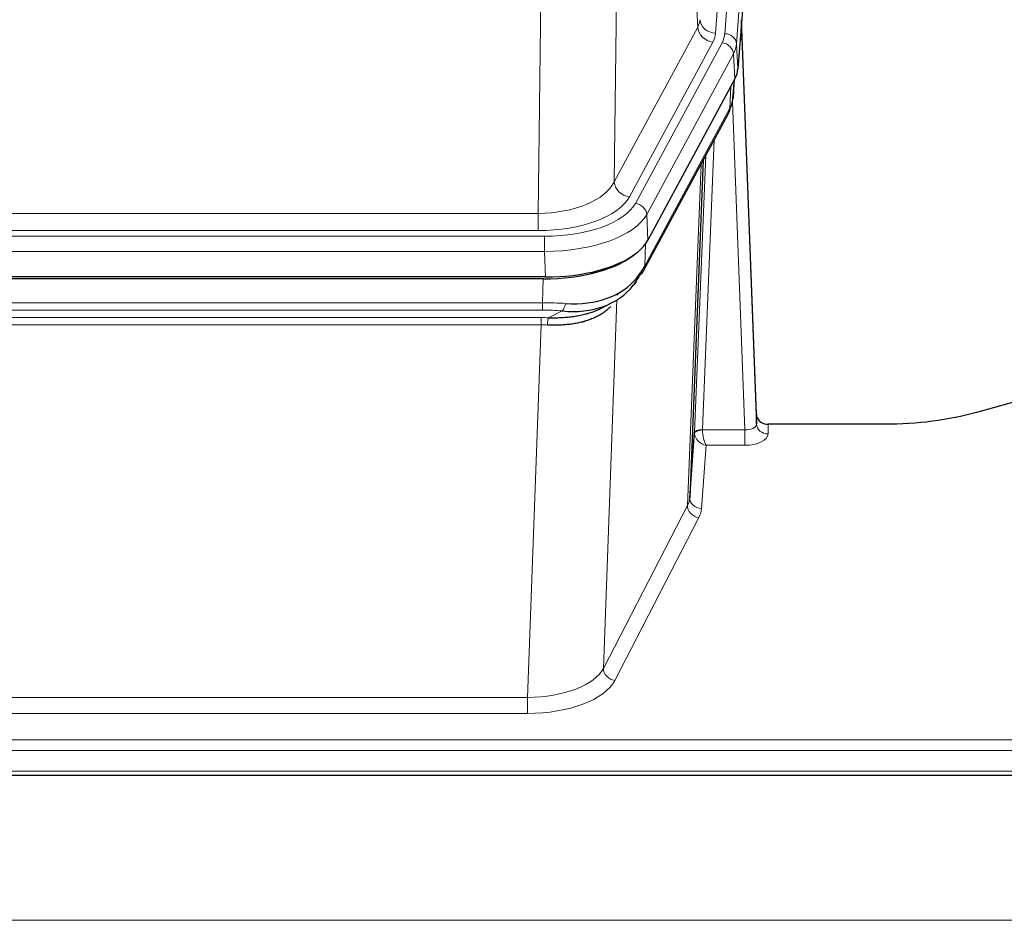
# Model space of a CAD drawing. Header units: inches. Extents: x 0 to 23760, y -13 to 16800.
# Tile 132 of 256: x 6305 to 6557, y 13694 to 13924. Entities that reach past the tile are written whole.
import ezdxf

# ---------------------------------------------------------------- set-up
doc = ezdxf.new("R2010")
doc.units = ezdxf.units.IN
doc.layers.add('1', color=7, linetype='Continuous', true_color=0xffffff)
doc.layers.add('254', color=7, linetype='Continuous', true_color=0xffffff)
doc.styles.add('latin_extended', font='simplex.shx')
doc.dimstyles.get("Standard").update_dxf_attribs({"dimtxt": 0.18, "dimasz": 0.18, "dimexe": 0.18, "dimexo": 0.0625, "dimgap": 0.09, "dimtad": 0, "dimtih": 1, "dimtoh": 1, "dimdec": 4, "dimzin": 0, "dimdsep": 46, "dimtxsty": 'Standard', "dimcen": 0.09, "dimadec": 0, "dimazin": 0, "dimtfac": 1, "dimtdec": 4, "dimtofl": 0, "dimtmove": 0, "dimatfit": 3, "dimfxl": 1, "dimtolj": 1, "dimtzin": 0, "dimarcsym": 0})

# ---------------------------------------------------------------- blocks, each defined once
blk = doc.blocks.new('_U5')
at = {"layer": '254', "color": 3, "linetype": 'Continuous', "lineweight": 13, "transparency": 16777216}
for p, q in [((8914, 13844.79), (8914, 9822.41)), ((1028.02, 13489.8), (1028.02, 9822.41)), ((1168.02, 9862.41), (8774, 9862.41))]:
    blk.add_line(p, q, dxfattribs=at)
at = {"layer": '254', "color": 3, "transparency": 16777216}
for points in [[(1168.02, 9885.74), (1168.02, 9839.07), (1028.02, 9862.41)], [(8774, 9839.07), (8774, 9885.74), (8914, 9862.41)]]:
    blk.add_solid(points, dxfattribs=at)
at = {"layer": 'Defpoints', "color": 0, "transparency": 16777216}
for p in [(8914, 13884.79), (1028.02, 13529.8), (8914, 9862.41)]:
    blk.add_point(p, dxfattribs=at)
at = {"layer": '254', "color": 2, "lineweight": 13, "transparency": 16777216, "insert": (4727.68, 10072.41), "char_height": 140, "attachment_point": 1, "style": 'latin_extended'}
blk.add_mtext('\\A1;7886', dxfattribs=at)

msp = doc.modelspace()

# ---------------------------------------------------------------- linework, layer by layer
at = {"layer": '1', "color": 110, "linetype": 'Continuous', "lineweight": 13}
for p, q in [((6495.757, 14093.059), (6482.69, 13920.286)), ((6485.038, 13920.134), (6498.148, 14093.494)), ((6501.143, 14090.924), (6488.032, 13917.564)), ((6478.117, 13921.803), (6473.766, 13996.055)), ((6457.723, 13957.911), (6456.765, 13882.26)), ((6437.323, 13874.225), (6438.291, 13950.721)), ((6456.765, 13882.26), (6478.117, 13921.803)), ((6460.641, 13878.452), (6481.993, 13917.995)), ((6462.166, 13876.777), (6484.34, 13917.843)), ((6488.032, 13917.564), (6488.405, 13911.191)), ((6487.247, 13914.986), (6465.073, 13873.921)), ((6487.621, 13908.614), (6487.247, 13914.986)), ((6487.136, 13903.688), (6487.491, 13908.372)), ((6486.351, 13901.109), (6486.57, 13906.667)), ((6490.118, 13818.865), (6486.987, 13902.717)), ((6464.604, 13860.834), (6486.351, 13901.109)), ((6482.334, 13893.004), (6479.312, 13818.952)), ((6475.5, 13799.558), (6478.967, 13886.769)), ((6477.314, 13818.186), (6480.207, 13889.064)), ((6224.68, 13874.225), (6437.323, 13874.225)), ((6437.323, 13869.811), (6437.323, 13874.225)), ((6465.073, 13873.921), (6465.366, 13867.399)), ((6437.323, 13869.811), (6224.68, 13869.811)), ((6223.091, 13868.387), (6438.911, 13868.387)), ((6438.911, 13864.482), (6438.911, 13868.387)), ((6464.78, 13866.469), (6464.604, 13860.834)), ((6438.911, 13864.482), (6223.091, 13864.482)), ((6439.204, 13857.961), (6438.911, 13864.482)), ((6438.422, 13851.388), (6438.613, 13857.479)), ((6223.58, 13851.388), (6438.422, 13851.388)), ((6438.422, 13849.523), (6438.422, 13851.388)), ((6457.451, 13852.083), (6454.015, 13757.943)), ((6457.714, 13853.748), (6457.676, 13853.654)), ((6438.422, 13849.523), (6223.58, 13849.523)), ((6439.993, 13847.549), (6443.446, 13849.294)), ((6223.922, 13847.58), (6438.08, 13847.58)), ((6438.08, 13845.715), (6438.08, 13847.58)), ((6438.08, 13845.715), (6223.922, 13845.715)), ((6434.606, 13750.539), (6438.08, 13845.715)), ((6479.313, 13818.865), (6490.118, 13818.865)), ((6490.118, 13818.865), (6490.118, 13814.95)), ((6496.098, 13820.312), (6496.109, 13817.864)), ((6480.276, 13814.95), (6479.082, 13798.801)), ((6490.118, 13814.95), (6480.276, 13814.95)), ((6454.015, 13757.943), (6475.5, 13799.558)), ((6478.408, 13796.495), (6456.923, 13754.88)), ((6227.396, 13750.539), (6434.606, 13750.539)), ((6434.606, 13750.539), (6434.606, 13746.438)), ((6434.606, 13746.438), (6227.396, 13746.438)), ((6053.001, 13739.677), (6610.001, 13739.677)), ((6053.001, 13736.943), (6610.001, 13736.943)), ((6053.001, 13731.695), (6610.001, 13731.695)), ((2938.501, 13693.566), (7695.501, 13693.566))]:
    msp.add_line(p, q, dxfattribs=at)
at = {"layer": '1', "color": 2, "linetype": 'Continuous', "lineweight": 25}
for p, q in [((6501.523, 14084.645), (6488.405, 13911.191)), ((6493.1, 13822.934), (6489.342, 13923.572)), ((6489.422, 13919.179), (6493.11, 13820.397)), ((6487.621, 13908.614), (6465.366, 13867.399)), ((6487.13, 13903.575), (6487.493, 13908.377)), ((6487.307, 13908.032), (6487.136, 13903.688)), ((6487.13, 13903.575), (6487.136, 13903.688)), ((6464.245, 13859.504), (6485.992, 13899.779)), ((6479.513, 13887.779), (6476.085, 13801.568)), ((6439.204, 13857.961), (6222.798, 13857.961)), ((6438.613, 13857.479), (6223.389, 13857.479)), ((6453.31, 13849.916), (6456.103, 13851.327)), ((6565.545, 13827.884), (6549.38, 13823.353)), ((6493.11, 13820.397), (6493.1, 13822.934)), ((6526.001, 13820.312), (6496.098, 13820.312)), ((6476.085, 13801.568), (6477.314, 13818.186)), ((6053.001, 13730.68), (6610.001, 13730.68))]:
    msp.add_line(p, q, dxfattribs=at)
at = {"layer": '1', "color": 110, "linetype": 'Continuous', "lineweight": 13}
for centre, major_axis, ratio, start_param, end_param in [((6458.672, 13924.224), (-20.038, 0.241), 0.4621297, 2.903225, 3.1123764), ((6482.69, 13923.834), (3.989, -0.302), 0.8864705, 3.2608937, 4.7793301), ((6489.422, 13917.026), (-0.214, 6.443), 0.0117452, 5.0526437, 5.774114), ((6481.993, 13921.543), (3.52, -1.9), 0.8606628, 3.6289862, 5.1474227), ((6458.672, 13920.676), (-24.033, 0.005), 0.4611335, 2.8976848, 3.1068362), ((6461.02, 13920.524), (-24.033, 0.005), 0.4611335, 2.8976848, 3.1068362), ((6485.038, 13917.473), (2.991, -0.226), 0.8864705, 0.119301, 1.6377375), ((6484.34, 13915.181), (2.64, -1.425), 0.8606628, 0.4873936, 2.00583), ((6461.02, 13917.863), (27.028, 0.171), 0.4605352, 6.0362132, 6.2453646), ((6486.424, 13919.088), (2.998, 0.112), 0.4302668, 5.7021495, 6.2671208), ((6482.472, 13901.679), (3.52, -1.9), 0.8606628, 0.0000038, 0.4001271), ((6459.342, 13883.9), (27.538, 20.422), 0.1820485, 5.9117294, 5.9437096), ((6437.402, 13884.832), (20.002, 0.126), 0.5302672, 4.7050812, 6.0263936), ((6460.641, 13882), (-3.52, 1.9), 0.8606628, 0.4873936, 2.00583), ((6437.402, 13881.284), (24.002, 0.049), 0.477994, 4.708097, 6.0294094), ((6438.86, 13879.485), (-24.02, 0.03), 0.4619935, 1.5735185, 2.8978281), ((6462.166, 13874.116), (2.64, -1.425), 0.8606628, 0.4873936, 2.00583), ((6438.86, 13876.824), (27.018, 0.111), 0.4567867, 4.7124116, 6.0367213), ((6460.725, 13861.404), (3.52, -1.9), 0.8606628, 0.0000038, 0.4001271), ((6437.772, 13843.954), (27.015, 0.091), 0.2751837, 1.3250001, 1.545831), ((6437.772, 13840.119), (23.017, 0.318), 0.4083138, 1.3161001, 1.5369309), ((6443.446, 13853.13), (-0.368, -3.983), 0.2964475, 0.3019504, 1.0888865), ((6437.29, 13837.768), (24.025, 0.387), 0.4081205, 1.4515093, 1.5313568), ((6439.993, 13843.714), (0.131, 3.998), 0.1099517, 0.2897867, 1.0584981), ((6437.29, 13833.933), (20.023, 0.877), 0.5868264, 1.4258228, 1.5056703), ((6479.312, 13818.091), (1.998, -0.082), 0.4302193, 1.5883537, 3.1255299), ((6479.313, 13818.004), (-1.996, -0.13), 0.4297663, 4.6843512, 6.2157251), ((6480.311, 13818.92), (1.001, 0.011), 0.9036684, 3.0949665, 3.190732), ((6480.276, 13817.574), (-0.506, 2.997), 0.2740591, 1.0794715, 2.5891813), ((6490.105, 13820.488), (-3.004, 0.138), 0.5390598, 1.5996723, 3.1704686), ((6496.109, 13820.488), (-3, -0.013), 0.8746179, 0.0299147, 1.5670846), ((6480.311, 13818.059), (-2.996, 0.15), 0.8842152, 0.0089586, 0.1047241), ((6480.276, 13817.574), (-2.669, 1.608), 0.8008031, 0.5106166, 2.0203264), ((6490.105, 13817.864), (-6.003, 0.008), 0.4854373, 1.5734916, 3.1442879), ((6456.083, 13801.823), (20.016, 0.121), 0.4848834, 6.0350943, 6.2444185), ((6479.082, 13801.425), (2.992, -0.221), 0.8740585, 3.1714428, 4.7769181), ((6478.408, 13799.118), (2.666, -1.376), 0.8484453, 3.5215353, 5.1252561), ((6456.083, 13799.199), (23.014, 0.002), 0.4845187, 6.038018, 6.2473422), ((6434.6, 13760.213), (20.013, 0.104), 0.483363, 4.7101919, 6.0355739), ((6456.923, 13757.504), (2.666, -1.376), 0.8484453, 3.5215353, 5.1252561), ((6434.6, 13757.589), (-23.012, 0.004), 0.4845836, 1.5711584, 2.8965404)]:
    msp.add_ellipse(centre, major_axis=major_axis, ratio=ratio, start_param=start_param, end_param=end_param, dxfattribs=at)
at = {"layer": '1', "color": 2, "linetype": 'Continuous', "lineweight": 25}
for centre, major_axis, ratio, start_param, end_param in [((6461.385, 13911.63), (-27.037, 0.006), 0.4611335, 2.8976848, 3.1068362), ((6460.492, 13913.176), (-26.161, 11.46), 0.4493681, 3.1218709, 3.267222), ((6459.341, 13883.899), (27.174, 22.247), 0.2659526, 6.0029112, 6.0348913), ((6482.638, 13902), (3.584, -1.776), 0.8816114, 6.2824956, 6.6531678), ((6439.146, 13870.445), (-27.023, 0.034), 0.4619935, 2.6128783, 2.8978281), ((6438.587, 13869.954), (-27.01, 0.015), 0.4618579, 1.5720062, 2.656), ((6439.146, 13870.445), (-27.023, 0.034), 0.4619935, 1.5735185, 2.6128783), ((6437.772, 13843.954), (27.355, 20.182), 0.1876908, 5.6857719, 5.9066027), ((6460.725, 13861.404), (3.52, -1.9), 0.8606628, 5.9153676, 6.2831892), ((6438.675, 13872.772), (-25.329, 12.681), 0.6929209, 2.1169098, 3.0007467), ((6440.469, 13841.092), (23.434, 19.972), 0.1471226, 5.6997031, 5.9205339), ((6458.948, 13858.722), (3.195, -2.407), 0.6715965, 6.033487, 6.820423), ((6438.675, 13872.772), (-23.359, 16.381), 0.7286412, 2.2260513, 3.1098882), ((6460.847, 13851.232), (-3.388, 2.127), 0.8041825, 6.1083502, 6.2835535), ((6496.098, 13823.025), (-3, 0.002), 0.9042699, 0.0343167, 1.5714866)]:
    msp.add_ellipse(centre, major_axis=major_axis, ratio=ratio, start_param=start_param, end_param=end_param, dxfattribs=at)
msp.add_open_spline([(6485.992, 13899.779), (6486.113, 13900.002), (6486.223, 13900.224)], degree=2, dxfattribs=at)
for points, knots in [([(6455.885, 13850.444), (6455.679, 13850.224), (6455.458, 13850.009), (6454.974, 13849.573), (6454.709, 13849.354), (6454.286, 13849.035), (6454.142, 13848.93), (6453.919, 13848.776), (6453.843, 13848.725), (6453.691, 13848.624), (6453.614, 13848.574), (6453.225, 13848.328), (6452.903, 13848.14), (6452.233, 13847.785), (6451.539, 13847.448), (6450.797, 13847.151), (6450.032, 13846.874), (6449.637, 13846.745), (6449.179, 13846.612), (6449.128, 13846.597), (6449.026, 13846.568), (6448.974, 13846.554), (6448.819, 13846.511), (6448.508, 13846.429), (6448.193, 13846.352), (6447.558, 13846.208), (6447.128, 13846.123), (6446.254, 13845.975), (6445.81, 13845.912), (6444.908, 13845.806), (6444.45, 13845.763), (6443.753, 13845.714), (6443.519, 13845.7), (6443.165, 13845.683), (6443.047, 13845.678), (6442.809, 13845.669), (6442.69, 13845.665), (6442.094, 13845.648), (6441.614, 13845.644), (6440.648, 13845.653), (6440.163, 13845.666), (6439.674, 13845.686)], [0, 0, 0, 0, 0.0671642, 0.0671642, 0.1389208, 0.1389208, 0.1747991, 0.1747991, 0.1927382, 0.1927382, 0.2106774, 0.2106774, 0.282434, 0.282434, 0.3541906, 0.4259472, 0.4259472, 0.4977038, 0.4977038, 0.5066734, 0.5066734, 0.5156429, 0.5156429, 0.5335821, 0.5694604, 0.5694604, 0.641217, 0.641217, 0.7129736, 0.7129736, 0.7847302, 0.7847302, 0.8206085, 0.8206085, 0.8385476, 0.8385476, 0.8564868, 0.8564868, 0.9282434, 0.9282434, 1, 1, 1, 1]), ([(6439.993, 13847.549), (6440.511, 13847.54), (6441.026, 13847.538), (6442.051, 13847.55), (6442.561, 13847.565), (6443.196, 13847.595), (6443.322, 13847.601), (6443.576, 13847.615), (6443.702, 13847.623), (6444.078, 13847.648), (6444.328, 13847.667), (6445.069, 13847.731), (6445.556, 13847.784), (6446.515, 13847.908), (6446.987, 13847.981), (6447.916, 13848.147), (6448.372, 13848.24), (6449.046, 13848.397), (6449.269, 13848.452), (6449.6, 13848.539), (6449.709, 13848.569), (6449.873, 13848.614), (6449.928, 13848.63), (6450.036, 13848.661), (6450.523, 13848.802), (6450.991, 13848.955), (6451.797, 13849.246), (6452.495, 13849.525), (6453.149, 13849.834), (6453.43, 13849.976)], [0, 0, 0, 0, 0.1020877, 0.1020877, 0.2041754, 0.2041754, 0.2296973, 0.2296973, 0.2552192, 0.2552192, 0.3062631, 0.3062631, 0.4083508, 0.4083508, 0.5104385, 0.5104385, 0.6125262, 0.6125262, 0.66357, 0.66357, 0.6890919, 0.6890919, 0.7018529, 0.7018529, 0.7146139, 0.8167015, 0.8167015, 0.9187892, 1, 1, 1, 1]), ([(6549.38, 13823.353), (6545.847, 13822.363), (6542.045, 13821.598), (6534.162, 13820.573), (6530.082, 13820.312), (6526.001, 13820.312)], [0, 0, 0, 0, 0.5, 0.5, 1, 1, 1, 1])]:
    msp.add_open_spline(points, degree=3, knots=knots, dxfattribs=at)

# ---------------------------------------------------------------- dimensions: what is measured, and where the dimension line sits
at = {"layer": '254', "color": 2, "linetype": 'Continuous', "lineweight": 13}
dim = msp.add_linear_dim(base=(8914.001, 9862.408), p1=(1028.021, 13529.802), p2=(8914.001, 13884.794), dimstyle='Standard', override={"dimscale": 40, "dimtxt": 3.5, "dimasz": 3.5, "dimexe": 1, "dimexo": 1, "dimgap": 1.75, "dimtad": 1, "dimtih": 1, "dimtoh": 0, "dimdec": 0, "dimlfac": 1, "dimzin": 8, "dimdsep": 46, "dimlunit": 2, "dimtxsty": 'latin_extended', "dimsah": 1, "dimse1": 0, "dimse2": 0, "dimsd1": 0, "dimsd2": 0, "dimclrd": 3, "dimclre": 3, "dimclrt": 2, "dimtol": 0, "dimtm": -0.1, "dimtfac": 0.714286, "dimtdec": 3, "dimtofl": 1, "dimtmove": 0, "dimtzin": 8, "dimlwd": 13, "dimlwe": 13}, dxfattribs=at)
dim.commit()
dim.dimension.update_dxf_attribs({"geometry": '_U5', "text_midpoint": (4971.011, 9862.408), "dimtype": 160})

doc.saveas('drawing.dxf')
